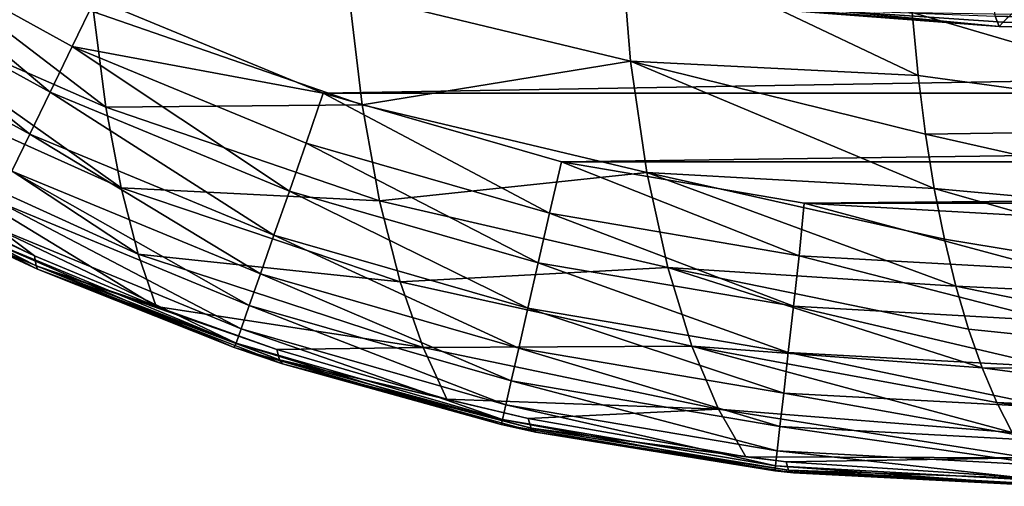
# Model space of a CAD drawing. Header units: metres. Extents: x -22 to 22, y 0 to 204.
# Tile 8 of 256: x -10.96 to -7.31, y 0 to 1.73. Entities that reach past the tile are written whole.
import ezdxf

# ---------------------------------------------------------------- set-up
doc = ezdxf.new("R2010")
doc.units = ezdxf.units.M
doc.layers.add('solid_002_SW0002', color=7, linetype='CONTINUOUS')
doc.layers.add('solid_002_SW0002_01', color=7, linetype='CONTINUOUS')

msp = doc.modelspace()

# ---------------------------------------------------------------- linework, layer by layer
at = {"layer": 'solid_002_SW0002'}
for points in [[(-11.621224, 2.153785, 208.855179), (-10.684891, 1.756705, 208.694153), (-10.639267, 1.403401, 209.322739)], [(-11.595162, 1.823034, 209.451538), (-11.621224, 2.153785, 208.855179), (-10.639267, 1.403401, 209.322739)], [(-11.686208, 1.922465, 223.709717), (-10.846027, 1.459279, 223.707352), (-11.586054, 2.081962, 223.767776)], [(-11.586054, 2.081962, 223.767776), (-10.764405, 1.628842, 223.765427), (-10.678927, 1.805105, 223.785629)], [(-10.846027, 1.459279, 223.707352), (-10.764405, 1.628842, 223.765427), (-11.586054, 2.081962, 223.767776)], [(-9.738764, 1.825185, 208.001007), (-8.733663, 2.045757, 207.313065), (-8.695296, 1.574348, 207.872635)], [(-8.733663, 2.045757, 207.313065), (-7.6516, 1.754704, 207.304718), (-7.629963, 1.521332, 207.592773)], [(-8.695296, 1.574348, 207.872635), (-8.733663, 2.045757, 207.313065), (-7.629963, 1.521332, 207.592773)], [(-7.365725, 2.044075, 219.556442), (0.000001, 1.663932, 219.196243), (-7.356095, 1.855144, 218.998688)], [(-11.778471, 1.775684, 223.615997), (-10.921215, 1.303226, 223.613647), (-11.686208, 1.922465, 223.709717)], [(-10.921215, 1.303226, 223.613647), (-10.846027, 1.459279, 223.707352), (-11.686208, 1.922465, 223.709717)], [(-10.684891, 1.756705, 208.694153), (-9.738764, 1.825185, 208.001007), (-9.690124, 1.412404, 208.596603)], [(-9.690124, 1.412404, 208.596603), (-9.738764, 1.825185, 208.001007), (-8.695296, 1.574348, 207.872635)], [(-7.356095, 1.855144, 218.998688), (0.000001, 1.663932, 219.196243), (-0.00007, 1.549124, 218.618988)], [(-7.356095, 1.855144, 218.998688), (-0.00007, 1.549124, 218.618988), (-7.343997, 1.740655, 218.421097)], [(-11.595162, 1.823034, 209.451538), (-10.639267, 1.403401, 209.322739), (-10.583043, 1.105049, 210.001068)], [(-11.560603, 1.543991, 210.094772), (-11.595162, 1.823034, 209.451538), (-10.583043, 1.105049, 210.001068)], [(-10.764405, 1.628842, 223.765427), (-9.833591, 1.455446, 223.783798), (-10.678927, 1.805105, 223.785629)], [(-10.987073, 1.166691, 223.487915), (-10.921215, 1.303226, 223.613647), (-11.778471, 1.775684, 223.615997)], [(-10.639267, 1.403401, 209.322739), (-10.684891, 1.756705, 208.694153), (-9.690124, 1.412404, 208.596603)], [(-8.174503, 1.7726, 217.831146), (-7.329808, 1.70257, 217.840012), (-8.060903, 1.757562, 211.750198)], [(-7.343997, 1.740655, 218.421097), (-7.329808, 1.70257, 217.840012), (-8.174503, 1.7726, 217.831146)], [(-7.935363, 1.759828, 211.351059), (-8.060903, 1.757562, 211.750198), (-7.329808, 1.70257, 211.75)], [(-8.060903, 1.757562, 211.750198), (-7.329808, 1.70257, 217.840012), (-7.329808, 1.70257, 211.75)], [(-7.267896, 1.764044, 210.924332), (-7.935363, 1.759828, 211.351059), (-7.314432, 1.718067, 211.337189)], [(-7.314432, 1.718067, 211.337189), (-7.935363, 1.759828, 211.351059), (-7.329808, 1.70257, 211.75)], [(-7.6516, 1.754704, 207.304718), (-6.226271, 1.730815, 206.999329), (-6.187148, 1.324113, 207.517517)], [(-7.629963, 1.521332, 207.592773), (-7.6516, 1.754704, 207.304718), (-6.187148, 1.324113, 207.517517)], [(-3.610124, 1.657802, 210.874481), (-7.267896, 1.764044, 210.924332), (-7.314432, 1.718067, 211.337189)], [(-7.343997, 1.740655, 218.421097), (0, 1.510632, 218.031586), (-7.329808, 1.70257, 217.840012)], [(-3.644595, 1.619335, 211.311432), (-7.314432, 1.718067, 211.337189), (-7.329808, 1.70257, 211.75)], [(-3.610124, 1.657802, 210.874481), (-7.314432, 1.718067, 211.337189), (-3.644595, 1.619335, 211.311432)], [(0, 1.510632, 218.031586), (-7.329808, 1.70257, 211.75), (-7.329808, 1.70257, 217.840012)], [(0, 1.510632, 218.031586), (-3.66482, 1.606599, 211.75), (-7.329808, 1.70257, 211.75)], [(-3.644595, 1.619335, 211.311432), (-7.329808, 1.70257, 211.75), (-3.66482, 1.606599, 211.75)], [(-10.846027, 1.459279, 223.707352), (-9.959376, 1.092818, 223.705475), (-10.764405, 1.628842, 223.765427)], [(-10.764405, 1.628842, 223.765427), (-9.897275, 1.270321, 223.763565), (-9.833591, 1.455446, 223.783798)], [(-9.959376, 1.092818, 223.705475), (-9.897275, 1.270321, 223.763565), (-10.764405, 1.628842, 223.765427)], [(-9.690124, 1.412404, 208.596603), (-8.695296, 1.574348, 207.872635), (-8.634995, 1.161537, 208.492859)], [(-8.695296, 1.574348, 207.872635), (-7.629963, 1.521332, 207.592773), (-7.602685, 1.304302, 207.895599)], [(-8.695296, 1.574348, 207.872635), (-7.602685, 1.304302, 207.895599), (-7.57021, 1.102986, 208.214508)], [(-8.634995, 1.161537, 208.492859), (-8.695296, 1.574348, 207.872635), (-7.57021, 1.102986, 208.214508)], [(-11.560603, 1.543991, 210.094772), (-10.583043, 1.105049, 210.001068), (-10.519986, 0.859926, 210.722702)], [(-11.520573, 1.314871, 210.778854), (-11.560603, 1.543991, 210.094772), (-10.519986, 0.859926, 210.722702)], [(-7.602685, 1.304302, 207.895599), (-7.629963, 1.521332, 207.592773), (-6.187148, 1.324113, 207.517517)], [(-10.921215, 1.303226, 223.613647), (-10.016577, 0.929453, 223.611786), (-10.846027, 1.459279, 223.707352)], [(-10.016577, 0.929453, 223.611786), (-9.959376, 1.092818, 223.705475), (-10.846027, 1.459279, 223.707352)], [(-9.897275, 1.270321, 223.763565), (-8.995516, 1.010884, 223.762207), (-9.833591, 1.455446, 223.783798)], [(-8.995516, 1.010884, 223.762207), (-8.951017, 1.201291, 223.782471), (-9.833591, 1.455446, 223.783798)], [(-10.639267, 1.403401, 209.322739), (-9.690124, 1.412404, 208.596603), (-9.625128, 1.056519, 209.247986)], [(-10.583043, 1.105049, 210.001068), (-10.639267, 1.403401, 209.322739), (-9.625128, 1.056519, 209.247986)], [(-9.625128, 1.056519, 209.247986), (-9.690124, 1.412404, 208.596603), (-8.634995, 1.161537, 208.492859)], [(-11.520573, 1.314871, 210.778854), (-10.519986, 0.859926, 210.722702), (-10.453055, 0.666086, 211.480377)], [(-11.520573, 1.314871, 210.778854), (-10.453055, 0.666086, 211.480377), (-10.904181, 0.853825, 211.486069)], [(-11.477386, 1.133563, 211.497803), (-11.520573, 1.314871, 210.778854), (-10.904181, 0.853825, 211.486069)], [(-7.602685, 1.304302, 207.895599), (-6.187148, 1.324113, 207.517517), (-6.131123, 0.971181, 208.086166)], [(-10.987073, 1.166691, 223.487915), (-10.066674, 0.786515, 223.486115), (-10.921215, 1.303226, 223.613647)], [(-10.066674, 0.786515, 223.486115), (-10.016577, 0.929453, 223.611786), (-10.921215, 1.303226, 223.613647)], [(-7.57021, 1.102986, 208.214508), (-7.602685, 1.304302, 207.895599), (-6.131123, 0.971181, 208.086166)], [(-10.897752, 0.816002, 211.742706), (-11.759042, 1.247385, 211.970383), (-11.758926, 1.255783, 211.760956)], [(-11.759042, 1.247385, 211.970383), (-10.893178, 0.803299, 211.983978), (-11.114873, 0.906122, 222.781998)], [(-10.897752, 0.816002, 211.742706), (-10.893178, 0.803299, 211.983978), (-11.759042, 1.247385, 211.970383)], [(-11.758926, 1.255783, 211.760956), (-11.477386, 1.133563, 211.497803), (-10.904181, 0.853825, 211.486069)], [(-10.897752, 0.816002, 211.742706), (-11.758926, 1.255783, 211.760956), (-10.904181, 0.853825, 211.486069)], [(-9.959376, 1.092818, 223.705475), (-9.037348, 0.827664, 223.704132), (-9.897275, 1.270321, 223.763565)], [(-9.037348, 0.827664, 223.704132), (-8.995516, 1.010884, 223.762207), (-9.897275, 1.270321, 223.763565)], [(-8.995516, 1.010884, 223.762207), (-8.070413, 0.853778, 223.761398), (-8.951017, 1.201291, 223.782471)], [(-8.070413, 0.853778, 223.761398), (-8.051895, 1.0485, 223.781677), (-8.951017, 1.201291, 223.782471)], [(-11.041065, 1.054933, 223.335007), (-10.107739, 0.669509, 223.333267), (-10.987073, 1.166691, 223.487915)], [(-10.107739, 0.669509, 223.333267), (-10.066674, 0.786515, 223.486115), (-10.987073, 1.166691, 223.487915)], [(-9.625128, 1.056519, 209.247986), (-8.634995, 1.161537, 208.492859), (-8.55751, 0.809745, 209.171341)], [(-8.634995, 1.161537, 208.492859), (-7.57021, 1.102986, 208.214508), (-7.532546, 0.915201, 208.55423)], [(-8.634995, 1.161537, 208.492859), (-7.532546, 0.915201, 208.55423), (-7.489845, 0.740784, 208.917252)], [(-8.55751, 0.809745, 209.171341), (-8.634995, 1.161537, 208.492859), (-7.489845, 0.740784, 208.917252)], [(-10.583043, 1.105049, 210.001068), (-9.625128, 1.056519, 209.247986), (-9.548359, 0.75746, 209.949982)], [(-10.519986, 0.859926, 210.722702), (-10.583043, 1.105049, 210.001068), (-9.548359, 0.75746, 209.949982)], [(-7.57021, 1.102986, 208.214508), (-6.131123, 0.971181, 208.086166), (-6.061264, 0.673593, 208.704422)], [(-7.532546, 0.915201, 208.55423), (-7.57021, 1.102986, 208.214508), (-6.061264, 0.673593, 208.704422)], [(-10.016577, 0.929453, 223.611786), (-9.075873, 0.659033, 223.610474), (-9.959376, 1.092818, 223.705475)], [(-9.075873, 0.659033, 223.610474), (-9.037348, 0.827664, 223.704132), (-9.959376, 1.092818, 223.705475)], [(-11.081112, 0.972255, 223.160797), (-10.138191, 0.58294, 223.159149), (-11.041065, 1.054933, 223.335007)], [(-10.138191, 0.58294, 223.159149), (-10.107739, 0.669509, 223.333267), (-11.041065, 1.054933, 223.335007)], [(-9.548359, 0.75746, 209.949982), (-9.625128, 1.056519, 209.247986), (-8.55751, 0.809745, 209.171341)], [(-8.070413, 0.853778, 223.761398), (-7.13354, 0.800967, 223.761124), (-8.051895, 1.0485, 223.781677)], [(-7.13354, 0.800967, 223.761124), (-7.133462, 0.996241, 223.781403), (-8.051895, 1.0485, 223.781677)], [(-9.037348, 0.827664, 223.704132), (-8.091478, 0.667129, 223.703339), (-8.995516, 1.010884, 223.762207)], [(-8.091478, 0.667129, 223.703339), (-8.070413, 0.853778, 223.761398), (-8.995516, 1.010884, 223.762207)], [(-11.105672, 0.921839, 222.972), (-10.156857, 0.530141, 222.970474), (-11.081112, 0.972255, 223.160797)], [(-10.156857, 0.530141, 222.970474), (-10.138191, 0.58294, 223.159149), (-11.081112, 0.972255, 223.160797)], [(-11.105672, 0.921839, 222.972), (-11.114873, 0.906122, 222.781998), (-10.163917, 0.513437, 222.780807)], [(-11.105672, 0.921839, 222.972), (-10.163917, 0.513437, 222.780807), (-10.156857, 0.530141, 222.970474)], [(-10.066674, 0.786515, 223.486115), (-9.109608, 0.511485, 223.484833), (-10.016577, 0.929453, 223.611786)], [(-9.109608, 0.511485, 223.484833), (-9.075873, 0.659033, 223.610474), (-10.016577, 0.929453, 223.611786)], [(-7.489845, 0.740784, 208.917252), (-7.532546, 0.915201, 208.55423), (-6.061264, 0.673593, 208.704422)], [(-10.893178, 0.803299, 211.983978), (-10.163917, 0.513437, 222.780807), (-11.114873, 0.906122, 222.781998)], [(-10.897752, 0.816002, 211.742706), (-10.904181, 0.853825, 211.486069), (-10.453055, 0.666086, 211.480377)], [(-10.519986, 0.859926, 210.722702), (-9.548359, 0.75746, 209.949982), (-9.463997, 0.513406, 210.69603)], [(-10.453055, 0.666086, 211.480377), (-10.519986, 0.859926, 210.722702), (-9.463997, 0.513406, 210.69603)], [(-8.091478, 0.667129, 223.703339), (-7.133598, 0.613218, 223.703079), (-8.070413, 0.853778, 223.761398)], [(-7.133598, 0.613218, 223.703079), (-7.13354, 0.800967, 223.761124), (-8.070413, 0.853778, 223.761398)], [(-10.897752, 0.816002, 211.742706), (-10.453055, 0.666086, 211.480377), (-10.005671, 0.506079, 211.477875)], [(-9.995955, 0.468191, 211.733063), (-10.897752, 0.816002, 211.742706), (-10.005671, 0.506079, 211.477875)], [(-9.995955, 0.468191, 211.733063), (-10.893178, 0.803299, 211.983978), (-10.897752, 0.816002, 211.742706)], [(-10.893178, 0.803299, 211.983978), (-9.985277, 0.453162, 211.989838), (-10.163917, 0.513437, 222.780807)], [(-9.995955, 0.468191, 211.733063), (-9.985277, 0.453162, 211.989838), (-10.893178, 0.803299, 211.983978)], [(-9.548359, 0.75746, 209.949982), (-8.55751, 0.809745, 209.171341), (-8.467696, 0.518586, 209.902664)], [(-9.075873, 0.659033, 223.610474), (-8.11087, 0.495341, 223.609695), (-9.037348, 0.827664, 223.704132)], [(-8.11087, 0.495341, 223.609695), (-8.091478, 0.667129, 223.703339), (-9.037348, 0.827664, 223.704132)], [(-8.55751, 0.809745, 209.171341), (-7.489845, 0.740784, 208.917252), (-7.442839, 0.581669, 209.301331)], [(-8.55751, 0.809745, 209.171341), (-7.442839, 0.581669, 209.301331), (-7.39201, 0.438204, 209.706604)], [(-8.467696, 0.518586, 209.902664), (-8.55751, 0.809745, 209.171341), (-7.39201, 0.438204, 209.706604)], [(-10.107739, 0.669509, 223.333267), (-9.137252, 0.390701, 223.332062), (-10.066674, 0.786515, 223.486115)], [(-9.137252, 0.390701, 223.332062), (-9.109608, 0.511485, 223.484833), (-10.066674, 0.786515, 223.486115)], [(-9.463997, 0.513406, 210.69603), (-9.548359, 0.75746, 209.949982), (-8.467696, 0.518586, 209.902664)], [(-7.489845, 0.740784, 208.917252), (-6.061264, 0.673593, 208.704422), (-5.980789, 0.430981, 209.369354)], [(-7.442839, 0.581669, 209.301331), (-7.489845, 0.740784, 208.917252), (-5.980789, 0.430981, 209.369354)], [(-10.453055, 0.666086, 211.480377), (-9.463997, 0.513406, 210.69603), (-10.005671, 0.506079, 211.477875)], [(-10.138191, 0.58294, 223.159149), (-9.157743, 0.301332, 223.158035), (-10.107739, 0.669509, 223.333267)], [(-9.157743, 0.301332, 223.158035), (-9.137252, 0.390701, 223.332062), (-10.107739, 0.669509, 223.333267)], [(-9.109608, 0.511485, 223.484833), (-8.12784, 0.34503, 223.484116), (-9.075873, 0.659033, 223.610474)], [(-8.12784, 0.34503, 223.484116), (-8.11087, 0.495341, 223.609695), (-9.075873, 0.659033, 223.610474)], [(-8.11087, 0.495341, 223.609695), (-7.133633, 0.442368, 223.610809), (-8.091478, 0.667129, 223.703339)], [(-7.133633, 0.442368, 223.610809), (-7.133598, 0.613218, 223.703079), (-8.091478, 0.667129, 223.703339)], [(-10.156857, 0.530141, 222.970474), (-9.17029, 0.246819, 222.969452), (-10.138191, 0.58294, 223.159149)], [(-9.17029, 0.246819, 222.969452), (-9.157743, 0.301332, 223.158035), (-10.138191, 0.58294, 223.159149)], [(-7.39201, 0.438204, 209.706604), (-7.442839, 0.581669, 209.301331), (-5.980789, 0.430981, 209.369354)], [(-10.156857, 0.530141, 222.970474), (-10.163917, 0.513437, 222.780807), (-9.175061, 0.229388, 222.780045)], [(-9.985277, 0.453162, 211.989838), (-9.175061, 0.229388, 222.780045), (-10.163917, 0.513437, 222.780807)], [(-10.156857, 0.530141, 222.970474), (-9.175061, 0.229388, 222.780045), (-9.17029, 0.246819, 222.969452)], [(-10.005671, 0.506079, 211.477875), (-9.463997, 0.513406, 210.69603), (-9.375978, 0.322495, 211.478897)], [(-9.463997, 0.513406, 210.69603), (-8.467696, 0.518586, 209.902664), (-8.369965, 0.285871, 210.679977)], [(-9.375978, 0.322495, 211.478897), (-9.463997, 0.513406, 210.69603), (-8.369965, 0.285871, 210.679977)], [(-9.137252, 0.390701, 223.332062), (-8.141736, 0.221983, 223.331406), (-9.109608, 0.511485, 223.484833)], [(-8.141736, 0.221983, 223.331406), (-8.12784, 0.34503, 223.484116), (-9.109608, 0.511485, 223.484833)], [(-8.467696, 0.518586, 209.902664), (-7.39201, 0.438204, 209.706604), (-7.33784, 0.310676, 210.133087)], [(-8.467696, 0.518586, 209.902664), (-7.33784, 0.310676, 210.133087), (-7.280868, 0.199507, 210.580231)], [(-8.369965, 0.285871, 210.679977), (-8.467696, 0.518586, 209.902664), (-7.280868, 0.199507, 210.580231)], [(-9.995955, 0.468191, 211.733063), (-10.005671, 0.506079, 211.477875), (-9.375978, 0.322495, 211.478897)], [(-8.12784, 0.34503, 223.484116), (-7.133645, 0.291477, 223.486221), (-8.11087, 0.495341, 223.609695)], [(-7.133645, 0.291477, 223.486221), (-7.133633, 0.442368, 223.610809), (-8.11087, 0.495341, 223.609695)], [(-9.995955, 0.468191, 211.733063), (-9.375978, 0.322495, 211.478897), (-9.074053, 0.250883, 211.481567)], [(-9.063313, 0.215315, 211.737595), (-9.995955, 0.468191, 211.733063), (-9.074053, 0.250883, 211.481567)], [(-9.063313, 0.215315, 211.737595), (-9.985277, 0.453162, 211.989838), (-9.995955, 0.468191, 211.733063)], [(-9.985277, 0.453162, 211.989838), (-9.046091, 0.201008, 211.987442), (-9.175061, 0.229388, 222.780045)], [(-9.063313, 0.215315, 211.737595), (-9.046091, 0.201008, 211.987442), (-9.985277, 0.453162, 211.989838)], [(-7.39201, 0.438204, 209.706604), (-5.980789, 0.430981, 209.369354), (-5.892796, 0.241462, 210.076523)], [(-7.33784, 0.310676, 210.133087), (-7.39201, 0.438204, 209.706604), (-5.892796, 0.241462, 210.076523)], [(-9.157743, 0.301332, 223.158035), (-8.152021, 0.130938, 223.157455), (-9.137252, 0.390701, 223.332062)], [(-8.152021, 0.130938, 223.157455), (-8.141736, 0.221983, 223.331406), (-9.137252, 0.390701, 223.332062)], [(-8.141736, 0.221983, 223.331406), (-7.133633, 0.16769, 223.334686), (-8.12784, 0.34503, 223.484116)], [(-7.133633, 0.16769, 223.334686), (-7.133645, 0.291477, 223.486221), (-8.12784, 0.34503, 223.484116)], [(-9.375978, 0.322495, 211.478897), (-8.369965, 0.285871, 210.679977), (-9.074053, 0.250883, 211.481567)], [(-9.17029, 0.246819, 222.969452), (-8.158301, 0.0754, 222.968964), (-9.157743, 0.301332, 223.158035)], [(-8.158301, 0.0754, 222.968964), (-8.152021, 0.130938, 223.157455), (-9.157743, 0.301332, 223.158035)], [(-7.33784, 0.310676, 210.133087), (-5.892796, 0.241462, 210.076523), (-5.799968, 0.102504, 210.821182)], [(-7.280868, 0.199507, 210.580231), (-7.33784, 0.310676, 210.133087), (-5.799968, 0.102504, 210.821182)], [(-9.074053, 0.250883, 211.481567), (-8.369965, 0.285871, 210.679977), (-8.268249, 0.109239, 211.496292)], [(-8.369965, 0.285871, 210.679977), (-7.280868, 0.199507, 210.580231), (-7.22157, 0.105068, 211.047501)], [(-8.268249, 0.109239, 211.496292), (-8.369965, 0.285871, 210.679977), (-7.22157, 0.105068, 211.047501)], [(-9.17029, 0.246819, 222.969452), (-9.175061, 0.229388, 222.780045), (-8.160682, 0.057526, 222.779755)], [(-9.046091, 0.201008, 211.987442), (-8.160682, 0.057526, 222.779755), (-9.175061, 0.229388, 222.780045)], [(-9.17029, 0.246819, 222.969452), (-8.160682, 0.057526, 222.779755), (-8.158301, 0.0754, 222.968964)], [(-9.063313, 0.215315, 211.737595), (-9.074053, 0.250883, 211.481567), (-8.268249, 0.109239, 211.496292)], [(-8.152021, 0.130938, 223.157455), (-7.133597, 0.075733, 223.161972), (-8.141736, 0.221983, 223.331406)], [(-7.133597, 0.075733, 223.161972), (-7.133633, 0.16769, 223.334686), (-8.141736, 0.221983, 223.331406)], [(-9.063313, 0.215315, 211.737595), (-8.268249, 0.109239, 211.496292), (-8.119154, 0.09071, 211.500214)], [(-8.109618, 0.059702, 211.75795), (-9.063313, 0.215315, 211.737595), (-8.119154, 0.09071, 211.500214)], [(-8.109618, 0.059702, 211.75795), (-9.046091, 0.201008, 211.987442), (-9.063313, 0.215315, 211.737595)], [(-9.046091, 0.201008, 211.987442), (-8.092123, 0.050083, 211.970963), (-8.160682, 0.057526, 222.779755)], [(-8.109618, 0.059702, 211.75795), (-8.092123, 0.050083, 211.970963), (-9.046091, 0.201008, 211.987442)], [(-8.158301, 0.0754, 222.968964), (-7.13354, 0.019116, 222.974655), (-8.152021, 0.130938, 223.157455)], [(-7.13354, 0.019116, 222.974655), (-7.133597, 0.075733, 223.161972), (-8.152021, 0.130938, 223.157455)], [(-8.119154, 0.09071, 211.500214), (-8.268249, 0.109239, 211.496292), (-7.22157, 0.105068, 211.047501)], [(-8.158301, 0.0754, 222.968964), (-8.160682, 0.057526, 222.779755), (-7.133462, 0, 222.779922)], [(-8.158301, 0.0754, 222.968964), (-7.133462, 0, 222.779922), (-7.13354, 0.019116, 222.974655)], [(-8.119154, 0.09071, 211.500214), (-7.22157, 0.105068, 211.047501), (-7.160314, 0.027784, 211.534653)], [(-8.109618, 0.059702, 211.75795), (-8.119154, 0.09071, 211.500214), (-7.160314, 0.027784, 211.534653)], [(-7.133462, 0, 211.941132), (-7.133462, 0, 222.779922), (-8.160682, 0.057526, 222.779755)], [(-8.092123, 0.050083, 211.970963), (-7.133462, 0, 211.941132), (-8.160682, 0.057526, 222.779755)], [(-7.146921, 0.006954, 211.737427), (-8.109618, 0.059702, 211.75795), (-7.160314, 0.027784, 211.534653)], [(-7.143352, 0.003752, 211.791458), (-8.092123, 0.050083, 211.970963), (-8.109618, 0.059702, 211.75795)], [(-7.146921, 0.006954, 211.737427), (-7.143352, 0.003752, 211.791458), (-8.109618, 0.059702, 211.75795)], [(-7.143352, 0.003752, 211.791458), (-7.133462, 0, 211.941132), (-8.092123, 0.050083, 211.970963)]]:
    msp.add_3dface(points, dxfattribs=at)
at = {"layer": 'solid_002_SW0002_01'}
for points in [[(-7.365725, 2.044075, 219.556442), (-0.000023, 1.853067, 219.753479), (0.000001, 1.663932, 219.196243)], [(-10.678927, 1.805105, 223.785629), (-9.833591, 1.455446, 223.783798), (10.678927, 1.805105, 223.785629)], [(-9.833591, 1.455446, 223.783798), (9.833591, 1.455447, 223.783798), (10.678927, 1.805105, 223.785629)], [(-7.343997, 1.740655, 218.421097), (-0.00007, 1.549124, 218.618988), (0, 1.510632, 218.031586)], [(-9.833591, 1.455446, 223.783798), (-8.951017, 1.201291, 223.782471), (9.833591, 1.455447, 223.783798)], [(-8.951017, 1.201291, 223.782471), (8.951017, 1.201291, 223.782471), (9.833591, 1.455447, 223.783798)], [(-8.951017, 1.201291, 223.782471), (-8.051895, 1.0485, 223.781677), (8.951017, 1.201291, 223.782471)], [(-8.051895, 1.0485, 223.781677), (8.051895, 1.0485, 223.781677), (8.951017, 1.201291, 223.782471)], [(-8.051895, 1.0485, 223.781677), (-7.133462, 0.996241, 223.781403), (8.051895, 1.0485, 223.781677)]]:
    msp.add_3dface(points, dxfattribs=at)

doc.saveas('drawing.dxf')
